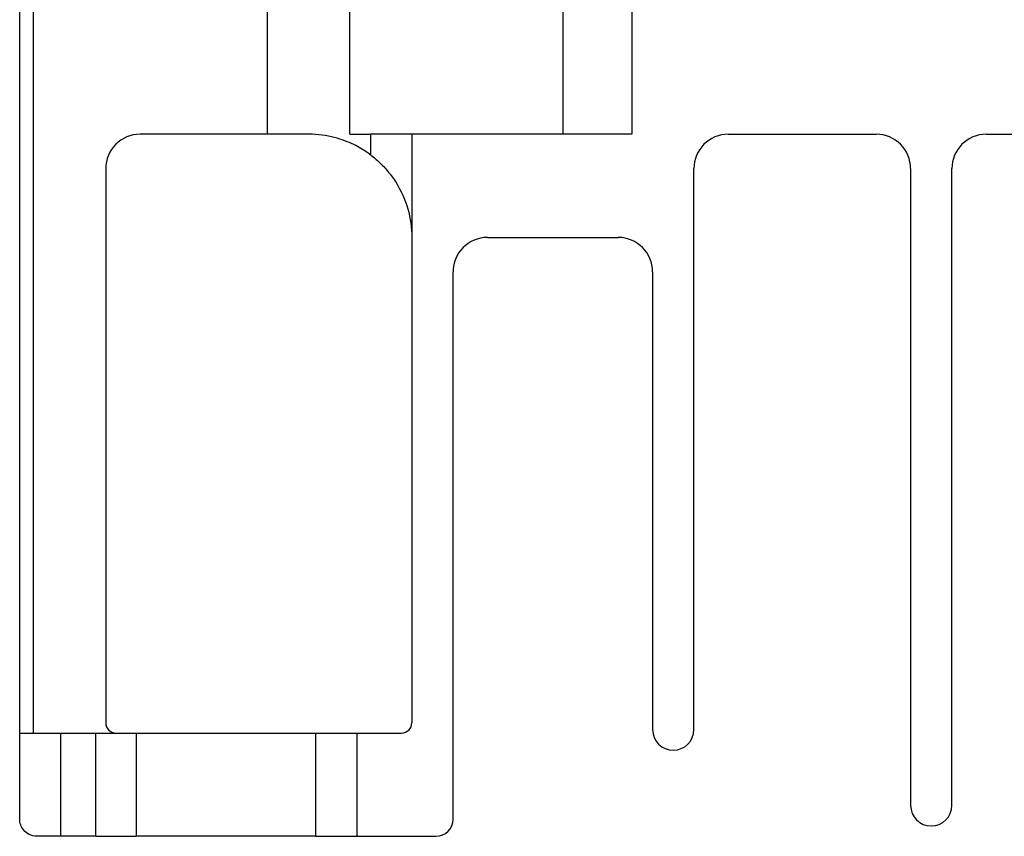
# Model space of a CAD drawing. Header units: inches. Extents: x 0 to 559, y 0 to 432.
# Tile 1 of 23: x 178 to 206, y 77 to 101. Entities that reach past the tile are written whole.
import ezdxf

# ---------------------------------------------------------------- set-up
doc = ezdxf.new("R2010")
doc.units = ezdxf.units.IN
doc.header["$LTSCALE"] = 10
doc.header["$MEASUREMENT"] = 0

msp = doc.modelspace()

# ---------------------------------------------------------------- linework, layer by layer
for p, q in [((177.548, 79.818), (177.548, 101.218)), ((177.948, 79.818), (177.948, 101.218)), ((184.748, 97.218), (184.748, 101.218)), ((187.148, 97.218), (187.148, 101.218)), ((193.348, 97.218), (193.348, 101.218)), ((195.348, 101.218), (195.348, 97.218)), ((184.748, 97.218), (181.048, 97.218)), ((185.948, 97.218), (184.748, 97.218)), ((187.148, 97.218), (187.748, 97.218)), ((187.748, 97.218), (187.748, 96.618)), ((188.948, 97.218), (187.748, 97.218)), ((188.948, 97.218), (188.948, 94.218)), ((195.348, 97.218), (188.948, 97.218)), ((198.148, 97.218), (202.448, 97.218)), ((205.648, 97.218), (209.948, 97.218)), ((180.048, 96.218), (180.048, 80.118)), ((197.148, 79.918), (197.148, 96.218)), ((203.448, 96.218), (203.448, 77.718)), ((204.648, 77.718), (204.648, 96.218)), ((188.948, 94.218), (188.948, 80.118)), ((191.148, 94.218), (194.948, 94.218)), ((190.148, 77.318), (190.148, 93.218)), ((195.948, 93.218), (195.948, 79.918)), ((177.548, 77.318), (177.548, 79.818)), ((177.548, 79.818), (178.748, 79.818)), ((178.748, 76.818), (178.748, 79.818)), ((178.748, 79.818), (179.748, 79.818)), ((179.748, 79.818), (179.748, 76.818)), ((179.748, 79.818), (180.948, 79.818)), ((180.948, 76.818), (180.948, 79.818)), ((180.948, 79.818), (186.148, 79.818)), ((186.148, 79.818), (186.148, 76.818)), ((186.148, 79.818), (187.348, 79.818)), ((187.348, 79.818), (187.348, 76.818)), ((187.348, 79.818), (188.648, 79.818)), ((178.748, 76.818), (178.048, 76.818)), ((179.748, 76.818), (178.748, 76.818)), ((179.748, 76.818), (180.948, 76.818)), ((186.148, 76.818), (180.948, 76.818)), ((186.148, 76.818), (187.348, 76.818)), ((187.348, 76.818), (189.648, 76.818))]:
    msp.add_line(p, q)
for centre, radius, start, end in [((181.048, 96.218), 1, 90, 180), ((198.148, 96.218), 1, 90, 180), ((202.448, 96.218), 1, 0, 90), ((205.648, 96.218), 1, 90, 180), ((191.148, 93.218), 1, 90, 180), ((194.948, 93.218), 1, 0, 90), ((180.348, 80.118), 0.3, 180, 270), ((188.648, 80.118), 0.3, 270, 0), ((196.548, 79.918), 0.6, 180, 0), ((204.048, 77.718), 0.6, 180, 0), ((189.648, 77.318), 0.5, 270, 0)]:
    msp.add_arc(centre, radius, start, end)
for points, knots in [([(187.748, 96.618), (187.748, 96.618), (187.704, 96.652), (187.536, 96.765), (187.415, 96.841), (187.102, 96.993), (186.913, 97.068), (186.583, 97.152), (186.464, 97.176), (186.215, 97.209), (186.084, 97.218), (185.948, 97.218)], [0, 0, 0, 0, 0.25, 0.25, 0.5, 0.5, 0.75, 0.75, 0.875, 0.875, 1, 1, 1, 1]), ([(187.748, 96.618), (187.748, 96.618), (187.774, 96.599), (187.867, 96.525), (187.935, 96.468), (188.086, 96.325), (188.171, 96.236), (188.335, 96.04), (188.416, 95.929), (188.635, 95.58), (188.752, 95.319), (188.907, 94.782), (188.948, 94.501), (188.948, 94.218)], [0, 0, 0, 0, 0.125, 0.125, 0.25, 0.25, 0.375, 0.375, 0.5, 0.5, 0.75, 0.75, 1, 1, 1, 1]), ([(178.048, 76.818), (177.961, 76.818), (177.886, 76.84), (177.758, 76.904), (177.707, 76.947), (177.626, 77.043), (177.597, 77.095), (177.558, 77.204), (177.548, 77.261), (177.548, 77.318)], [0, 0, 0, 0, 0.25, 0.25, 0.5, 0.5, 0.75, 0.75, 1, 1, 1, 1])]:
    msp.add_open_spline(points, degree=3, knots=knots)

doc.saveas('drawing.dxf')
